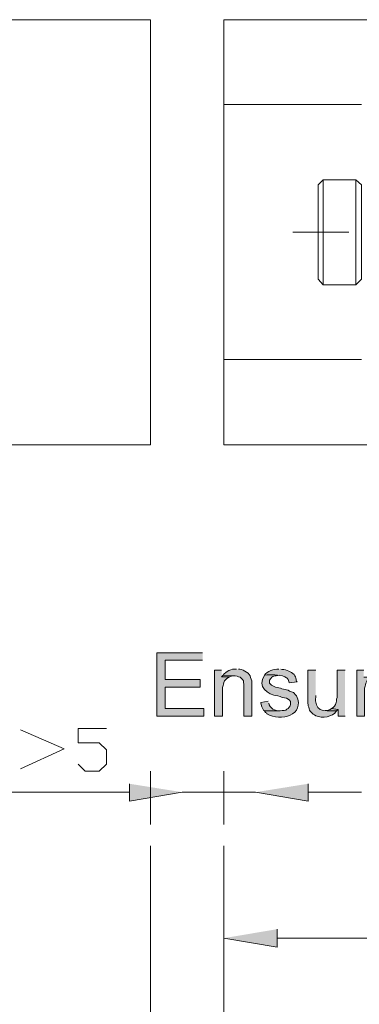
# Model space of a CAD drawing. Header units: inches. Extents: x 1352 to 2050, y -1711 to -1289.
# Tile 26 of 256: x 1413 to 1429, y -1428 to -1384. Entities that reach past the tile are written whole.
import ezdxf

# ---------------------------------------------------------------- set-up
doc = ezdxf.new("R2010")
doc.units = ezdxf.units.IN
doc.header["$MEASUREMENT"] = 0
doc.layers.add('图层 1', color=7, linetype='Continuous')

# ---------------------------------------------------------------- blocks, each defined once
blk = doc.blocks.new('block 5')
at = {"layer": '图层 1', "true_color": 0x221814}
for points in [[(1421.441, -1412.459), (1419.381, -1412.459), (1419.381, -1415.317), (1421.504, -1415.317), (1421.504, -1414.978), (1419.759, -1414.978), (1419.759, -1414.004), (1421.336, -1414.004), (1421.336, -1413.665), (1419.759, -1413.665), (1419.759, -1412.798), (1421.441, -1412.798)], [(1422.303, -1413.242), (1421.987, -1413.242), (1421.987, -1415.317), (1422.345, -1415.317), (1422.345, -1414.025), (1422.366, -1413.941), (1422.387, -1413.877), (1422.408, -1413.793), (1422.429, -1413.729), (1422.534, -1413.623), (1422.66, -1413.539), (1422.303, -1413.539)], [(1422.366, -1413.475), (1422.303, -1413.539), (1422.66, -1413.539), (1422.745, -1413.517), (1422.807, -1413.496), (1422.892, -1413.496)], [(1427.264, -1414.978), (1427.201, -1415.02), (1427.117, -1415.041), (1427.054, -1415.063), (1426.97, -1415.063), (1427.495, -1415.084), (1427.558, -1415.02)], [(1418.141, -1418.365), (1418.141, -1419.148), (1420.516, -1418.746)], [(1426.213, -1418.365), (1426.213, -1419.148), (1423.838, -1418.746)], [(1424.804, -1424.926), (1424.804, -1425.73), (1422.408, -1425.328)]]:
    blk.add_hatch(color=250, dxfattribs=at).paths.add_polyline_path(points)
h = blk.add_hatch(color=250, dxfattribs=at)
edge = h.paths.add_edge_path()
edge.add_spline(control_points=[(1422.976, -1413.2), (1422.74, -1413.166), (1422.502, -1413.288), (1422.366, -1413.475), (1422.366, -1413.475), (1422.892, -1413.496), (1422.892, -1413.496), (1422.892, -1413.496), (1422.912, -1413.496), (1422.912, -1413.496), (1422.912, -1413.496), (1422.997, -1413.517), (1422.997, -1413.517), (1422.997, -1413.517), (1423.059, -1413.539), (1423.059, -1413.539), (1423.059, -1413.539), (1423.144, -1413.56), (1423.144, -1413.56), (1423.144, -1413.56), (1423.249, -1413.665), (1423.249, -1413.665), (1423.249, -1413.665), (1423.291, -1413.729), (1423.291, -1413.729), (1423.291, -1413.729), (1423.291, -1413.793), (1423.291, -1413.793), (1423.291, -1413.793), (1423.312, -1413.878), (1423.312, -1413.878), (1423.312, -1413.878), (1423.312, -1415.317), (1423.312, -1415.317), (1423.312, -1415.317), (1423.669, -1415.317), (1423.669, -1415.317), (1423.669, -1415.317), (1423.669, -1413.813), (1423.669, -1413.813), (1423.676, -1413.696), (1423.612, -1413.607), (1423.585, -1413.496), (1423.505, -1413.335), (1423.234, -1413.191), (1423.059, -1413.2)], knot_values=[0, 0, 0, 0, 0.352778, 0.352778, 0.352778, 0.705556, 0.705556, 0.705556, 1.058333, 1.058333, 1.058333, 1.411111, 1.411111, 1.411111, 1.763889, 1.763889, 1.763889, 2.116667, 2.116667, 2.116667, 2.469444, 2.469444, 2.469444, 2.822222, 2.822222, 2.822222, 3.175, 3.175, 3.175, 3.527778, 3.527778, 3.527778, 3.880556, 3.880556, 3.880556, 4.233333, 4.233333, 4.233333, 4.586111, 4.586111, 4.586111, 4.938889, 4.938889, 4.938889, 5.291667, 5.291667, 5.291667, 5.291667], degree=3, periodic=0)
edge.add_line((1423.059, -1413.2), (1422.976, -1413.2))
h = blk.add_hatch(color=250, dxfattribs=at)
edge = h.paths.add_edge_path()
edge.add_spline(control_points=[(1424.237, -1413.475), (1423.903, -1413.995), (1424.359, -1414.334), (1424.846, -1414.407), (1424.846, -1414.407), (1424.951, -1414.428), (1424.951, -1414.428), (1424.951, -1414.428), (1425.036, -1414.47), (1425.036, -1414.47), (1425.036, -1414.47), (1425.141, -1414.491), (1425.141, -1414.491), (1425.141, -1414.491), (1425.225, -1414.512), (1425.225, -1414.512), (1425.225, -1414.512), (1425.309, -1414.554), (1425.309, -1414.554), (1425.309, -1414.554), (1425.372, -1414.597), (1425.372, -1414.597), (1425.372, -1414.597), (1425.414, -1414.66), (1425.414, -1414.66), (1425.414, -1414.66), (1425.414, -1414.787), (1425.414, -1414.787), (1425.414, -1414.787), (1425.393, -1414.851), (1425.393, -1414.851), (1425.393, -1414.851), (1425.351, -1414.914), (1425.351, -1414.914), (1425.351, -1414.914), (1425.309, -1414.978), (1425.309, -1414.978), (1425.309, -1414.978), (1425.246, -1414.999), (1425.246, -1414.999), (1425.246, -1414.999), (1425.204, -1415.041), (1425.204, -1415.041), (1425.204, -1415.041), (1425.12, -1415.062), (1425.12, -1415.062), (1425.12, -1415.062), (1425.036, -1415.062), (1425.036, -1415.062), (1425.036, -1415.062), (1424.951, -1415.084), (1424.951, -1415.084), (1424.951, -1415.084), (1424.237, -1415.084), (1424.237, -1415.084), (1424.237, -1415.084), (1424.279, -1415.147), (1424.279, -1415.147), (1424.279, -1415.147), (1424.342, -1415.189), (1424.342, -1415.189), (1424.342, -1415.189), (1424.342, -1415.211), (1424.342, -1415.211), (1424.972, -1415.594), (1426.081, -1415.243), (1425.687, -1414.407), (1425.518, -1414.183), (1425.486, -1414.254), (1425.309, -1414.152), (1425.114, -1414.107), (1424.932, -1414.052), (1424.741, -1414.004), (1424.741, -1414.004), (1424.678, -1413.983), (1424.678, -1413.983), (1424.678, -1413.983), (1424.552, -1413.92), (1424.552, -1413.92), (1424.552, -1413.92), (1424.468, -1413.835), (1424.468, -1413.835), (1424.468, -1413.835), (1424.468, -1413.687), (1424.468, -1413.687), (1424.608, -1413.454), (1424.698, -1413.524), (1424.909, -1413.475)], knot_values=[0, 0, 0, 0, 0.352778, 0.352778, 0.352778, 0.705556, 0.705556, 0.705556, 1.058333, 1.058333, 1.058333, 1.411111, 1.411111, 1.411111, 1.763889, 1.763889, 1.763889, 2.116667, 2.116667, 2.116667, 2.469444, 2.469444, 2.469444, 2.822222, 2.822222, 2.822222, 3.175, 3.175, 3.175, 3.527778, 3.527778, 3.527778, 3.880556, 3.880556, 3.880556, 4.233333, 4.233333, 4.233333, 4.586111, 4.586111, 4.586111, 4.938889, 4.938889, 4.938889, 5.291667, 5.291667, 5.291667, 5.644444, 5.644444, 5.644444, 5.997222, 5.997222, 5.997222, 6.35, 6.35, 6.35, 6.702778, 6.702778, 6.702778, 7.055556, 7.055556, 7.055556, 7.408333, 7.408333, 7.408333, 7.761111, 7.761111, 7.761111, 8.113889, 8.113889, 8.113889, 8.466667, 8.466667, 8.466667, 8.819444, 8.819444, 8.819444, 9.172222, 9.172222, 9.172222, 9.525, 9.525, 9.525, 9.877778, 9.877778, 9.877778, 10.230556, 10.230556, 10.230556, 10.230556], degree=3, periodic=0)
edge.add_line((1424.909, -1413.475), (1424.237, -1413.475))
h = blk.add_hatch(color=250, dxfattribs=at)
edge = h.paths.add_edge_path()
edge.add_spline(control_points=[(1424.888, -1413.2), (1424.664, -1413.187), (1424.356, -1413.272), (1424.237, -1413.475), (1424.553, -1413.43), (1424.865, -1413.435), (1425.162, -1413.539), (1425.162, -1413.539), (1425.225, -1413.581), (1425.225, -1413.581), (1425.225, -1413.581), (1425.267, -1413.602), (1425.267, -1413.602), (1425.267, -1413.602), (1425.309, -1413.665), (1425.309, -1413.665), (1425.309, -1413.665), (1425.33, -1413.75), (1425.33, -1413.75), (1425.33, -1413.75), (1425.351, -1413.813), (1425.351, -1413.813), (1425.351, -1413.813), (1425.708, -1413.772), (1425.708, -1413.772), (1425.627, -1413.674), (1425.698, -1413.537), (1425.519, -1413.391), (1425.381, -1413.273), (1425.149, -1413.208), (1424.973, -1413.2)], knot_values=[0, 0, 0, 0, 0.352778, 0.352778, 0.352778, 0.705556, 0.705556, 0.705556, 1.058333, 1.058333, 1.058333, 1.411111, 1.411111, 1.411111, 1.763889, 1.763889, 1.763889, 2.116667, 2.116667, 2.116667, 2.469444, 2.469444, 2.469444, 2.822222, 2.822222, 2.822222, 3.175, 3.175, 3.175, 3.527778, 3.527778, 3.527778, 3.527778], degree=3, periodic=0)
edge.add_line((1424.973, -1413.2), (1424.888, -1413.2))
h = blk.add_hatch(color=250, dxfattribs=at)
edge = h.paths.add_edge_path()
edge.add_spline(control_points=[(1426.549, -1413.242), (1426.549, -1413.242), (1426.192, -1413.242), (1426.192, -1413.242), (1426.192, -1413.242), (1426.192, -1414.724), (1426.192, -1414.724), (1426.192, -1414.724), (1426.213, -1414.809), (1426.213, -1414.809), (1426.213, -1414.809), (1426.213, -1414.851), (1426.213, -1414.851), (1426.213, -1414.851), (1426.234, -1414.914), (1426.234, -1414.914), (1426.268, -1415.118), (1426.384, -1415.194), (1426.549, -1415.296), (1426.863, -1415.437), (1427.28, -1415.358), (1427.495, -1415.084), (1426.836, -1415.07), (1426.487, -1415.135), (1426.549, -1414.385)], knot_values=[0, 0, 0, 0, 0.352778, 0.352778, 0.352778, 0.705556, 0.705556, 0.705556, 1.058333, 1.058333, 1.058333, 1.411111, 1.411111, 1.411111, 1.763889, 1.763889, 1.763889, 2.116667, 2.116667, 2.116667, 2.469444, 2.469444, 2.469444, 2.822222, 2.822222, 2.822222, 2.822222], degree=3, periodic=0)
edge.add_line((1426.549, -1414.385), (1426.549, -1413.242))
h = blk.add_hatch(color=250, dxfattribs=at)
edge = h.paths.add_edge_path()
edge.add_spline(control_points=[(1427.874, -1413.242), (1427.874, -1413.242), (1427.516, -1413.242), (1427.516, -1413.242), (1427.516, -1413.242), (1427.516, -1414.47), (1427.516, -1414.47), (1427.516, -1414.47), (1427.495, -1414.554), (1427.495, -1414.554), (1427.495, -1414.554), (1427.495, -1414.639), (1427.495, -1414.639), (1427.495, -1414.639), (1427.474, -1414.703), (1427.474, -1414.703), (1427.445, -1414.818), (1427.368, -1414.922), (1427.264, -1414.978), (1427.264, -1414.978), (1427.558, -1415.02), (1427.558, -1415.02), (1427.558, -1415.02), (1427.558, -1415.317), (1427.558, -1415.317), (1427.558, -1415.317), (1427.874, -1415.317), (1427.874, -1415.317)], knot_values=[0, 0, 0, 0, 0.352778, 0.352778, 0.352778, 0.705556, 0.705556, 0.705556, 1.058333, 1.058333, 1.058333, 1.411111, 1.411111, 1.411111, 1.763889, 1.763889, 1.763889, 2.116667, 2.116667, 2.116667, 2.469444, 2.469444, 2.469444, 2.822222, 2.822222, 2.822222, 3.175, 3.175, 3.175, 3.175], degree=3, periodic=0)
edge.add_line((1427.874, -1415.317), (1427.874, -1413.242))
h = blk.add_hatch(color=250, dxfattribs=at)
edge = h.paths.add_edge_path()
edge.add_spline(control_points=[(1428.714, -1413.242), (1428.714, -1413.242), (1428.399, -1413.242), (1428.399, -1413.242), (1428.399, -1413.242), (1428.399, -1415.317), (1428.399, -1415.317), (1428.399, -1415.317), (1428.756, -1415.317), (1428.756, -1415.317), (1428.756, -1415.317), (1428.756, -1414.047), (1428.756, -1414.047), (1428.756, -1414.047), (1428.778, -1413.962), (1428.778, -1413.962), (1428.778, -1413.962), (1428.798, -1413.899), (1428.798, -1413.899), (1428.814, -1413.72), (1428.968, -1413.539), (1429.155, -1413.56), (1429.155, -1413.56), (1428.714, -1413.56), (1428.714, -1413.56)], knot_values=[0, 0, 0, 0, 0.352778, 0.352778, 0.352778, 0.705556, 0.705556, 0.705556, 1.058333, 1.058333, 1.058333, 1.411111, 1.411111, 1.411111, 1.763889, 1.763889, 1.763889, 2.116667, 2.116667, 2.116667, 2.469444, 2.469444, 2.469444, 2.822222, 2.822222, 2.822222, 2.822222], degree=3, periodic=0)
edge.add_line((1428.714, -1413.56), (1428.714, -1413.242))
h = blk.add_hatch(color=250, dxfattribs=at)
edge = h.paths.add_edge_path()
edge.add_spline(control_points=[(1424.405, -1414.639), (1424.405, -1414.639), (1424.068, -1414.703), (1424.068, -1414.703), (1424.068, -1414.703), (1424.068, -1414.724), (1424.068, -1414.724), (1424.068, -1414.724), (1424.111, -1414.893), (1424.111, -1414.893), (1424.111, -1414.893), (1424.153, -1414.957), (1424.153, -1414.957), (1424.153, -1414.957), (1424.195, -1415.041), (1424.195, -1415.041), (1424.195, -1415.041), (1424.236, -1415.084), (1424.236, -1415.084), (1424.236, -1415.084), (1424.952, -1415.084), (1424.952, -1415.084), (1424.721, -1415.076), (1424.471, -1414.976), (1424.426, -1414.724)], knot_values=[0, 0, 0, 0, 0.352778, 0.352778, 0.352778, 0.705556, 0.705556, 0.705556, 1.058333, 1.058333, 1.058333, 1.411111, 1.411111, 1.411111, 1.763889, 1.763889, 1.763889, 2.116667, 2.116667, 2.116667, 2.469444, 2.469444, 2.469444, 2.822222, 2.822222, 2.822222, 2.822222], degree=3, periodic=0)
edge.add_line((1424.426, -1414.724), (1424.405, -1414.639))
at = {"layer": '图层 1', "color": 250, "lineweight": 18, "true_color": 0x221814}
for points in [[(1419.086, -1383.906), (1409.375, -1383.906)], [(1419.086, -1383.906), (1419.086, -1403.082)], [(1422.408, -1403.082), (1422.408, -1383.906), (1530.668, -1383.906)], [(1428.609, -1387.736), (1422.408, -1387.736)], [(1426.654, -1391.356), (1426.886, -1391.123), (1426.886, -1395.864)], [(1426.886, -1391.123), (1428.357, -1391.123)], [(1428.357, -1391.123), (1428.357, -1395.864)], [(1428.357, -1391.123), (1428.609, -1391.356)], [(1426.654, -1395.61), (1426.654, -1391.356)], [(1428.357, -1395.864), (1428.609, -1395.61), (1428.609, -1391.356)], [(1428.042, -1393.494), (1425.519, -1393.494)], [(1426.654, -1395.61), (1426.886, -1395.864)], [(1426.886, -1395.864), (1428.357, -1395.864)], [(1428.609, -1399.23), (1422.408, -1399.23)], [(1419.086, -1403.082), (1409.375, -1403.082)], [(1422.408, -1403.082), (1530.668, -1403.082)], [(1413.222, -1417.687), (1415.197, -1416.798), (1413.222, -1415.93)], [(1415.828, -1417.476), (1416.144, -1417.793), (1416.774, -1417.793), (1417.111, -1417.476), (1417.111, -1416.841), (1416.774, -1416.523), (1415.828, -1416.523), (1415.828, -1415.867), (1417.111, -1415.867)], [(1419.087, -1420.206), (1419.087, -1417.793)], [(1422.408, -1420.206), (1422.408, -1417.793)], [(1418.141, -1418.746), (1412.57, -1418.746)], [(1423.837, -1418.746), (1420.516, -1418.746)], [(1426.213, -1418.746), (1428.609, -1418.746)], [(1419.087, -1421.158), (1419.087, -1488.193)], [(1422.408, -1421.158), (1422.408, -1482.669)], [(1422.408, -1425.159), (1422.408, -1424.376)], [(1424.804, -1425.329), (1447.655, -1425.329)]]:
    blk.add_lwpolyline(points, dxfattribs=at)
at = {"layer": '图层 1', "lineweight": 0}
for points in [[(1421.441, -1412.459), (1419.381, -1412.459), (1419.381, -1415.317), (1421.504, -1415.317), (1421.504, -1414.978), (1419.759, -1414.978), (1419.759, -1414.004), (1421.336, -1414.004), (1421.336, -1413.665), (1419.759, -1413.665), (1419.759, -1412.798), (1421.441, -1412.798)], [(1422.303, -1413.242), (1421.987, -1413.242), (1421.987, -1415.317), (1422.345, -1415.317), (1422.345, -1414.025), (1422.366, -1413.941), (1422.387, -1413.877), (1422.408, -1413.793), (1422.429, -1413.729), (1422.534, -1413.623), (1422.66, -1413.539), (1422.303, -1413.539)], [(1422.366, -1413.475), (1422.303, -1413.539), (1422.66, -1413.539), (1422.745, -1413.517), (1422.807, -1413.496), (1422.892, -1413.496)], [(1427.264, -1414.978), (1427.201, -1415.02), (1427.117, -1415.041), (1427.054, -1415.063), (1426.97, -1415.063), (1427.495, -1415.084), (1427.558, -1415.02)], [(1418.141, -1418.365), (1418.141, -1419.148), (1420.516, -1418.746)], [(1426.213, -1418.365), (1426.213, -1419.148), (1423.838, -1418.746)], [(1424.804, -1424.926), (1424.804, -1425.73), (1422.408, -1425.328)]]:
    blk.add_lwpolyline(points, dxfattribs=at)
for points, knots in [([(1422.976, -1413.2), (1422.74, -1413.166), (1422.502, -1413.288), (1422.366, -1413.475), (1422.366, -1413.475), (1422.892, -1413.496), (1422.892, -1413.496), (1422.892, -1413.496), (1422.912, -1413.496), (1422.912, -1413.496), (1422.912, -1413.496), (1422.997, -1413.517), (1422.997, -1413.517), (1422.997, -1413.517), (1423.059, -1413.539), (1423.059, -1413.539), (1423.059, -1413.539), (1423.144, -1413.56), (1423.144, -1413.56), (1423.144, -1413.56), (1423.249, -1413.665), (1423.249, -1413.665), (1423.249, -1413.665), (1423.291, -1413.729), (1423.291, -1413.729), (1423.291, -1413.729), (1423.291, -1413.793), (1423.291, -1413.793), (1423.291, -1413.793), (1423.312, -1413.878), (1423.312, -1413.878), (1423.312, -1413.878), (1423.312, -1415.317), (1423.312, -1415.317), (1423.312, -1415.317), (1423.669, -1415.317), (1423.669, -1415.317), (1423.669, -1415.317), (1423.669, -1413.813), (1423.669, -1413.813), (1423.676, -1413.696), (1423.612, -1413.607), (1423.585, -1413.496), (1423.505, -1413.335), (1423.234, -1413.191), (1423.059, -1413.2)], [0, 0, 0, 0, 1, 1, 1, 2, 2, 2, 3, 3, 3, 4, 4, 4, 5, 5, 5, 6, 6, 6, 7, 7, 7, 8, 8, 8, 9, 9, 9, 10, 10, 10, 11, 11, 11, 12, 12, 12, 13, 13, 13, 14, 14, 14, 15, 15, 15, 15]), ([(1424.237, -1413.475), (1423.903, -1413.995), (1424.359, -1414.334), (1424.846, -1414.407), (1424.846, -1414.407), (1424.951, -1414.428), (1424.951, -1414.428), (1424.951, -1414.428), (1425.036, -1414.47), (1425.036, -1414.47), (1425.036, -1414.47), (1425.141, -1414.491), (1425.141, -1414.491), (1425.141, -1414.491), (1425.225, -1414.512), (1425.225, -1414.512), (1425.225, -1414.512), (1425.309, -1414.554), (1425.309, -1414.554), (1425.309, -1414.554), (1425.372, -1414.597), (1425.372, -1414.597), (1425.372, -1414.597), (1425.414, -1414.66), (1425.414, -1414.66), (1425.414, -1414.66), (1425.414, -1414.787), (1425.414, -1414.787), (1425.414, -1414.787), (1425.393, -1414.851), (1425.393, -1414.851), (1425.393, -1414.851), (1425.351, -1414.914), (1425.351, -1414.914), (1425.351, -1414.914), (1425.309, -1414.978), (1425.309, -1414.978), (1425.309, -1414.978), (1425.246, -1414.999), (1425.246, -1414.999), (1425.246, -1414.999), (1425.204, -1415.041), (1425.204, -1415.041), (1425.204, -1415.041), (1425.12, -1415.062), (1425.12, -1415.062), (1425.12, -1415.062), (1425.036, -1415.062), (1425.036, -1415.062), (1425.036, -1415.062), (1424.951, -1415.084), (1424.951, -1415.084), (1424.951, -1415.084), (1424.237, -1415.084), (1424.237, -1415.084), (1424.237, -1415.084), (1424.279, -1415.147), (1424.279, -1415.147), (1424.279, -1415.147), (1424.342, -1415.189), (1424.342, -1415.189), (1424.342, -1415.189), (1424.342, -1415.211), (1424.342, -1415.211), (1424.972, -1415.594), (1426.081, -1415.243), (1425.687, -1414.407), (1425.518, -1414.183), (1425.486, -1414.254), (1425.309, -1414.152), (1425.114, -1414.107), (1424.932, -1414.052), (1424.741, -1414.004), (1424.741, -1414.004), (1424.678, -1413.983), (1424.678, -1413.983), (1424.678, -1413.983), (1424.552, -1413.92), (1424.552, -1413.92), (1424.552, -1413.92), (1424.468, -1413.835), (1424.468, -1413.835), (1424.468, -1413.835), (1424.468, -1413.687), (1424.468, -1413.687), (1424.608, -1413.454), (1424.698, -1413.524), (1424.909, -1413.475)], [0, 0, 0, 0, 1, 1, 1, 2, 2, 2, 3, 3, 3, 4, 4, 4, 5, 5, 5, 6, 6, 6, 7, 7, 7, 8, 8, 8, 9, 9, 9, 10, 10, 10, 11, 11, 11, 12, 12, 12, 13, 13, 13, 14, 14, 14, 15, 15, 15, 16, 16, 16, 17, 17, 17, 18, 18, 18, 19, 19, 19, 20, 20, 20, 21, 21, 21, 22, 22, 22, 23, 23, 23, 24, 24, 24, 25, 25, 25, 26, 26, 26, 27, 27, 27, 28, 28, 28, 29, 29, 29, 29]), ([(1424.888, -1413.2), (1424.664, -1413.187), (1424.356, -1413.272), (1424.237, -1413.475), (1424.553, -1413.43), (1424.865, -1413.435), (1425.162, -1413.539), (1425.162, -1413.539), (1425.225, -1413.581), (1425.225, -1413.581), (1425.225, -1413.581), (1425.267, -1413.602), (1425.267, -1413.602), (1425.267, -1413.602), (1425.309, -1413.665), (1425.309, -1413.665), (1425.309, -1413.665), (1425.33, -1413.75), (1425.33, -1413.75), (1425.33, -1413.75), (1425.351, -1413.813), (1425.351, -1413.813), (1425.351, -1413.813), (1425.708, -1413.772), (1425.708, -1413.772), (1425.627, -1413.674), (1425.698, -1413.537), (1425.519, -1413.391), (1425.381, -1413.273), (1425.149, -1413.208), (1424.973, -1413.2)], [0, 0, 0, 0, 1, 1, 1, 2, 2, 2, 3, 3, 3, 4, 4, 4, 5, 5, 5, 6, 6, 6, 7, 7, 7, 8, 8, 8, 9, 9, 9, 10, 10, 10, 10]), ([(1426.549, -1413.242), (1426.549, -1413.242), (1426.192, -1413.242), (1426.192, -1413.242), (1426.192, -1413.242), (1426.192, -1414.724), (1426.192, -1414.724), (1426.192, -1414.724), (1426.213, -1414.809), (1426.213, -1414.809), (1426.213, -1414.809), (1426.213, -1414.851), (1426.213, -1414.851), (1426.213, -1414.851), (1426.234, -1414.914), (1426.234, -1414.914), (1426.268, -1415.118), (1426.384, -1415.194), (1426.549, -1415.296), (1426.863, -1415.437), (1427.28, -1415.358), (1427.495, -1415.084), (1426.836, -1415.07), (1426.487, -1415.135), (1426.549, -1414.385)], [0, 0, 0, 0, 1, 1, 1, 2, 2, 2, 3, 3, 3, 4, 4, 4, 5, 5, 5, 6, 6, 6, 7, 7, 7, 8, 8, 8, 8]), ([(1427.874, -1413.242), (1427.874, -1413.242), (1427.516, -1413.242), (1427.516, -1413.242), (1427.516, -1413.242), (1427.516, -1414.47), (1427.516, -1414.47), (1427.516, -1414.47), (1427.495, -1414.554), (1427.495, -1414.554), (1427.495, -1414.554), (1427.495, -1414.639), (1427.495, -1414.639), (1427.495, -1414.639), (1427.474, -1414.703), (1427.474, -1414.703), (1427.445, -1414.818), (1427.368, -1414.922), (1427.264, -1414.978), (1427.264, -1414.978), (1427.558, -1415.02), (1427.558, -1415.02), (1427.558, -1415.02), (1427.558, -1415.317), (1427.558, -1415.317), (1427.558, -1415.317), (1427.874, -1415.317), (1427.874, -1415.317)], [0, 0, 0, 0, 1, 1, 1, 2, 2, 2, 3, 3, 3, 4, 4, 4, 5, 5, 5, 6, 6, 6, 7, 7, 7, 8, 8, 8, 9, 9, 9, 9]), ([(1428.714, -1413.242), (1428.714, -1413.242), (1428.399, -1413.242), (1428.399, -1413.242), (1428.399, -1413.242), (1428.399, -1415.317), (1428.399, -1415.317), (1428.399, -1415.317), (1428.756, -1415.317), (1428.756, -1415.317), (1428.756, -1415.317), (1428.756, -1414.047), (1428.756, -1414.047), (1428.756, -1414.047), (1428.778, -1413.962), (1428.778, -1413.962), (1428.778, -1413.962), (1428.798, -1413.899), (1428.798, -1413.899), (1428.814, -1413.72), (1428.968, -1413.539), (1429.155, -1413.56), (1429.155, -1413.56), (1428.714, -1413.56), (1428.714, -1413.56)], [0, 0, 0, 0, 1, 1, 1, 2, 2, 2, 3, 3, 3, 4, 4, 4, 5, 5, 5, 6, 6, 6, 7, 7, 7, 8, 8, 8, 8]), ([(1424.405, -1414.639), (1424.405, -1414.639), (1424.068, -1414.703), (1424.068, -1414.703), (1424.068, -1414.703), (1424.068, -1414.724), (1424.068, -1414.724), (1424.068, -1414.724), (1424.111, -1414.893), (1424.111, -1414.893), (1424.111, -1414.893), (1424.153, -1414.957), (1424.153, -1414.957), (1424.153, -1414.957), (1424.195, -1415.041), (1424.195, -1415.041), (1424.195, -1415.041), (1424.236, -1415.084), (1424.236, -1415.084), (1424.236, -1415.084), (1424.952, -1415.084), (1424.952, -1415.084), (1424.721, -1415.076), (1424.471, -1414.976), (1424.426, -1414.724)], [0, 0, 0, 0, 1, 1, 1, 2, 2, 2, 3, 3, 3, 4, 4, 4, 5, 5, 5, 6, 6, 6, 7, 7, 7, 8, 8, 8, 8])]:
    blk.add_open_spline(points, degree=3, knots=knots, dxfattribs=at)
blk = doc.blocks.new('block 3')
at = {"layer": '图层 1'}
blk.add_blockref('block 5', (0, 0), dxfattribs=at)
blk = doc.blocks.new('block 2')
at = {"layer": '图层 1'}
blk.add_blockref('block 3', (0, 0), dxfattribs=at)

msp = doc.modelspace()

# ---------------------------------------------------------------- block references
at = {"layer": '图层 1'}
msp.add_blockref('block 2', (0, 0), dxfattribs=at)

doc.saveas('drawing.dxf')
